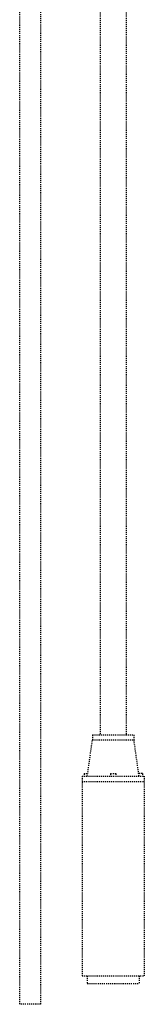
# Model space of a CAD drawing. Extents: x -169 to 2224, y 0 to 2796.
# Tile 1 of 256: x -98 to -86, y 690 to 785. Entities that reach past the tile are written whole.
import ezdxf

# ---------------------------------------------------------------- set-up
doc = ezdxf.new("R2010")
doc.units = 0
doc.header["$MEASUREMENT"] = 0
doc.linetypes.add('HIDDEN5', pattern=[0.05, 0.025, -0.025])
doc.layers.add('GALV-2-PIPE', color=3, linetype='CONTINUOUS')
doc.layers.add('SUB-PUMP', color=4, linetype='CONTINUOUS')

msp = doc.modelspace()

# ---------------------------------------------------------------- linework, layer by layer
at = {"layer": 'GALV-2-PIPE', "color": 1, "linetype": 'HIDDEN5'}
msp.add_lwpolyline([(-97.69621, 690.14884), (-97.69621, 813.87617), (-95.69621, 813.87617), (-95.69621, 690.14884)], close=True, dxfattribs=at)
at = {"layer": 'SUB-PUMP', "color": 1, "linetype": 'HIDDEN5'}
for p, q in [((-89.94819, 837.52108), (-89.94819, 716.14884)), ((-87.44819, 837.52108), (-87.44819, 716.14884)), ((-90.69821, 716.14884), (-90.69821, 715.64884)), ((-90.69821, 716.14884), (-86.69821, 716.14884)), ((-86.69821, 716.14884), (-86.69821, 715.64884)), ((-91.18971, 712.14884), (-90.69821, 715.64884)), ((-90.69821, 715.64884), (-86.69821, 715.64884)), ((-86.2067, 712.14884), (-86.69821, 715.64884)), ((-91.5068, 712.39884), (-91.16905, 712.39884)), ((-91.5068, 712.39884), (-91.5068, 712.14884)), ((-88.94821, 712.39884), (-88.44821, 712.39884)), ((-88.94821, 712.39884), (-88.94821, 712.14884)), ((-88.44821, 712.39884), (-88.44821, 712.14884)), ((-85.88961, 712.39884), (-86.22736, 712.39884)), ((-85.88961, 712.39884), (-85.88961, 712.14884)), ((-91.68971, 712.14884), (-85.7067, 712.14884)), ((-91.68971, 712.14884), (-91.68971, 692.89884)), ((-91.68971, 711.64884), (-85.7067, 711.64884)), ((-85.7067, 712.14884), (-85.7067, 692.89884)), ((-91.68971, 692.89884), (-85.7067, 692.89884)), ((-91.18971, 692.89884), (-91.18971, 692.14884)), ((-86.2067, 692.89884), (-86.2067, 692.14884)), ((-91.18971, 692.14884), (-86.2067, 692.14884))]:
    msp.add_line(p, q, dxfattribs=at)

doc.saveas('drawing.dxf')
